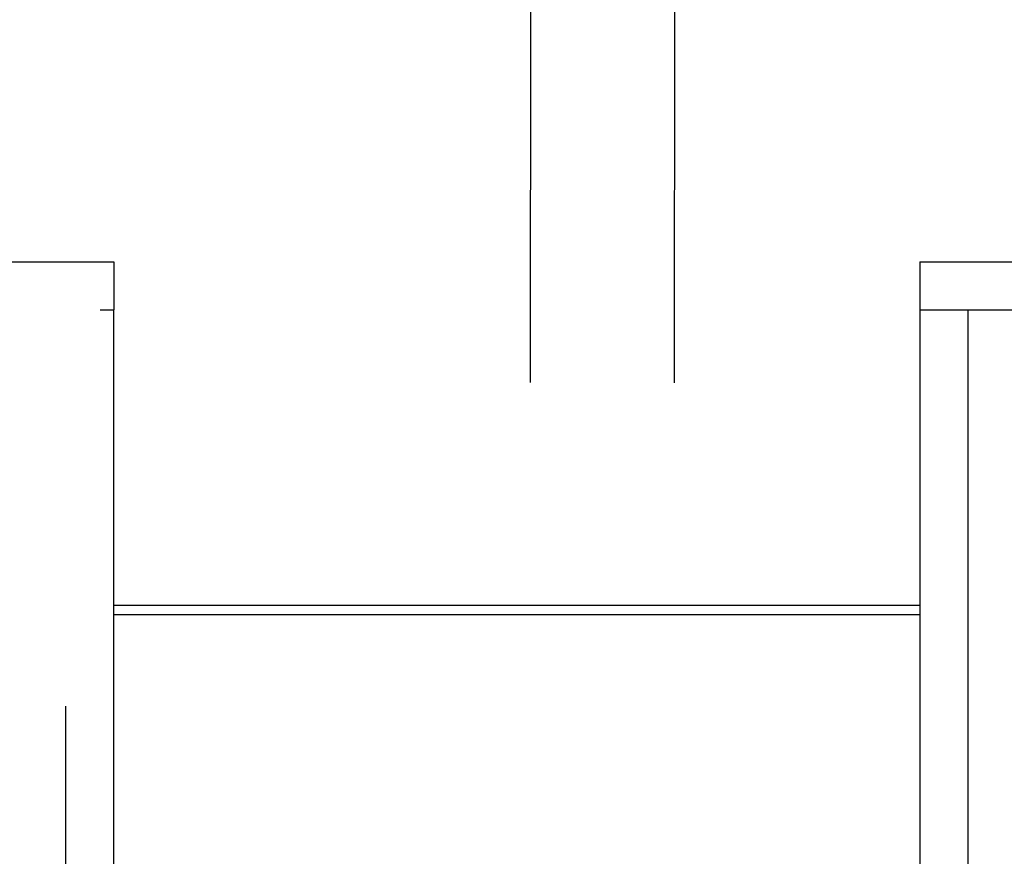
# Model space of a CAD drawing. Header units: inches. Extents: x 0 to 224, y 0 to 145.
# Tile 59 of 92: x 111.56 to 113.7, y 88.83 to 90.64. Entities that reach past the tile are written whole.
import ezdxf

# ---------------------------------------------------------------- set-up
doc = ezdxf.new("R2010")
doc.units = ezdxf.units.IN
doc.header["$LTSCALE"] = 12.302632
doc.header["$MEASUREMENT"] = 0
doc.linetypes.add('HIDDEN', pattern=[0.2, 0.1, -0.1])
doc.layers.get('0').update_dxf_attribs({"linetype": 'CONTINUOUS'})
for name, color, linetype in [('DEFAULT_2', 8, 'HIDDEN'), ('DOOR_2_ASSEMBLY', 7, 'CONTINUOUS'), ('MAIN_DOOR_ASSEMBLY', 7, 'CONTINUOUS')]:
    doc.layers.add(name, color=color, linetype=linetype)

msp = doc.modelspace()

# ---------------------------------------------------------------- linework, layer by layer
at = {"color": 7, "linetype": 'Continuous'}
msp.add_line((111.7689, 89.3724), (113.5189, 89.3724), dxfattribs=at)
at = {"color": 3, "linetype": 'Continuous'}
msp.add_line((111.7689, 89.3524), (113.5189, 89.3524), dxfattribs=at)
at = {"layer": 'DEFAULT_2', "color": 8, "linetype": 'HIDDEN'}
for p, q in [((112.6739, 91.0855), (112.6511, 56.0895)), ((112.9864, 91.0853), (112.9636, 56.0893))]:
    msp.add_line(p, q, dxfattribs=at)
at = {"layer": 'DOOR_2_ASSEMBLY', "color": 3, "linetype": 'Continuous'}
for p, q in [((74.8314, 90.1174), (111.7689, 90.1174)), ((111.7689, 85.6174), (111.7689, 90.0134))]:
    msp.add_line(p, q, dxfattribs=at)
at = {"layer": 'DOOR_2_ASSEMBLY', "color": 7, "linetype": 'Continuous'}
msp.add_line((111.7689, 90.1174), (111.7689, 90.0134), dxfattribs=at)
at = {"layer": 'DOOR_2_ASSEMBLY', "color": 8, "linetype": 'HIDDEN'}
for p, q in [((74.8314, 90.0134), (111.7689, 90.0134)), ((111.6649, 85.4624), (111.6649, 90.0134))]:
    msp.add_line(p, q, dxfattribs=at)
at = {"layer": 'MAIN_DOOR_ASSEMBLY', "color": 7, "linetype": 'Continuous'}
msp.add_line((113.5189, 90.1174), (113.5189, 90.0134), dxfattribs=at)
at = {"layer": 'MAIN_DOOR_ASSEMBLY', "color": 3, "linetype": 'Continuous'}
for p, q in [((113.5189, 90.1174), (150.4564, 90.1174)), ((113.5189, 90.0134), (113.5189, 85.6174))]:
    msp.add_line(p, q, dxfattribs=at)
at = {"layer": 'MAIN_DOOR_ASSEMBLY', "color": 8, "linetype": 'HIDDEN'}
for p, q in [((113.5189, 90.0134), (150.4564, 90.0134)), ((113.6229, 90.0134), (113.6229, 85.4624))]:
    msp.add_line(p, q, dxfattribs=at)

doc.saveas('drawing.dxf')
